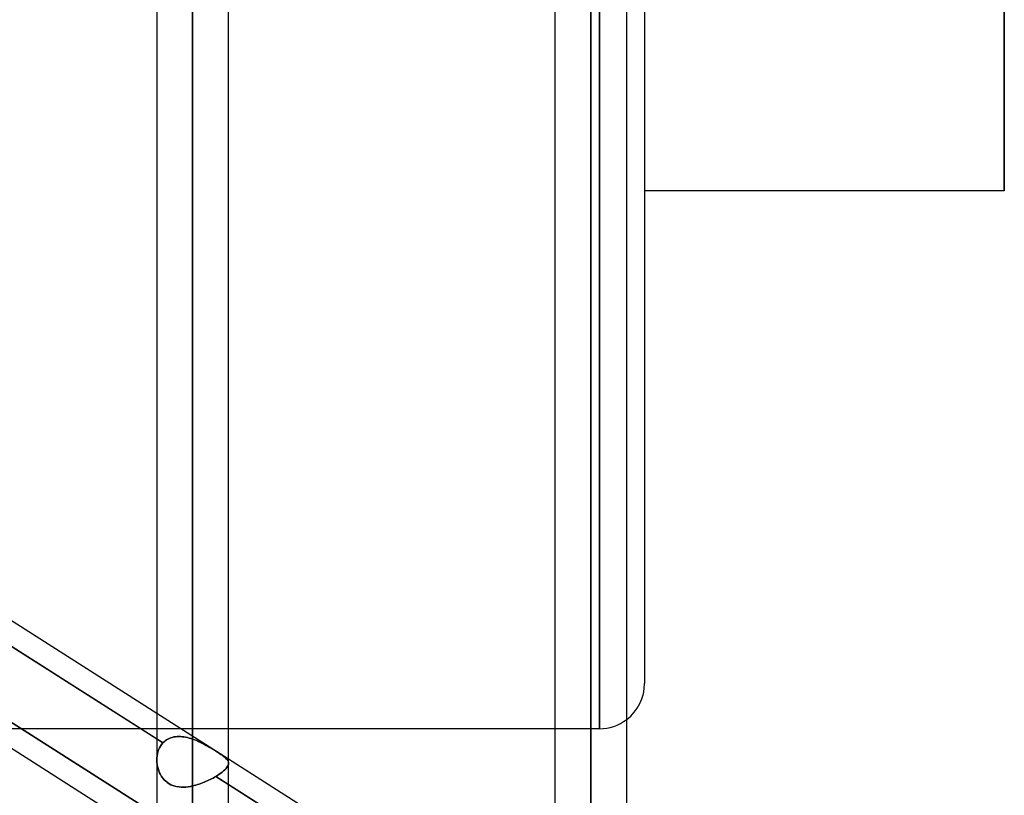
# Model space of a CAD drawing. Header units: millimetres. Extents: x -82 to 97, y -215 to 215.
# Tile 37 of 81: x 30 to 52, y -51 to -34. Entities that reach past the tile are written whole.
import ezdxf

# ---------------------------------------------------------------- set-up
doc = ezdxf.new("R2010")
doc.units = ezdxf.units.MM
doc.layers.add('MAIN-1', color=7, linetype='Continuous')
doc.layers.add('MAIN-2', color=7, linetype='Continuous')

msp = doc.modelspace()

# ---------------------------------------------------------------- linework, layer by layer
at = {"layer": 'MAIN-1'}
for p, q in [((44, 48.928), (44, -48.928)), ((33.219, 0), (33.219, -114.379)), ((34.804, -114.344), (34.804, 0)), ((42.019, 0), (42.019, -108.774)), ((43.604, -108.884), (43.604, 0)), ((34.011, -114.925), (34.011, 0)), ((42.811, -109.318), (42.811, 0)), ((51.95, 0), (51.95, -38.04)), ((51.95, -38.04), (44, -38.04)), ((26.004, -44.991), (33.219, -49.585)), ((26.004, -45.559), (33.219, -50.154)), ((26.004, -47.809), (33.219, -52.404)), ((42.019, -49.928), (34.804, -49.928)), ((34.804, -50.594), (42.019, -55.189)), ((34.804, -51.163), (42.019, -55.758))]:
    msp.add_line(p, q, dxfattribs=at)
msp.add_arc((43, -48.928), 1, 307.1382, 0, dxfattribs=at)
at = {"layer": 'MAIN-2'}
for p, q in [((34.011, 0), (34.011, -113.843)), ((34.011, 0), (34.011, -114.925)), ((34.011, 0), (34.011, -50.158)), ((34.011, 0), (34.011, -51.193)), ((42.811, 0), (42.811, -108.103)), ((42.811, 0), (42.811, -109.318)), ((42.811, 0), (42.811, -99.357)), ((42.811, 0), (42.811, -100.478)), ((42.811, 0), (42.811, -90.61)), ((42.811, 0), (42.811, -91.731)), ((42.811, 0), (42.811, -81.862)), ((42.811, 0), (42.811, -82.983)), ((42.811, 0), (42.811, -73.112)), ((42.811, 0), (42.811, -74.234)), ((42.811, 0), (42.811, -64.361)), ((42.811, 0), (42.811, -65.483)), ((42.811, 0), (42.811, -55.766)), ((42.811, 0), (42.811, -56.729)), ((34.011, -113.843), (34.011, 0)), ((34.011, -51.193), (34.011, 0)), ((34.011, -50.158), (34.011, 0)), ((42.811, -108.103), (42.811, 0)), ((42.811, -100.478), (42.811, 0)), ((42.811, -99.357), (42.811, 0)), ((42.811, -91.731), (42.811, 0)), ((42.811, -90.61), (42.811, 0)), ((42.811, -82.983), (42.811, 0)), ((42.811, -81.862), (42.811, 0)), ((42.811, -74.234), (42.811, 0)), ((42.811, -73.112), (42.811, 0)), ((42.811, -65.483), (42.811, 0)), ((42.811, -64.361), (42.811, 0)), ((42.811, -56.729), (42.811, 0)), ((42.811, -55.766), (42.811, 0)), ((43, 0), (43, -49.928)), ((43, -49.928), (43, 0)), ((51.95, -38.04), (51.95, 0)), ((33.354, -50.24), (25.712, -45.373)), ((25.779, -47.098), (33.404, -51.953)), ((33.404, -51.953), (25.779, -47.098)), ((33.219, -49.585), (34.804, -50.594)), ((34.804, -49.928), (29.33, -49.928)), ((43, -49.928), (42.019, -49.928)), ((33.219, -50.154), (33.354, -50.24)), ((33.354, -50.24), (33.325, -50.274)), ((33.325, -50.274), (33.354, -50.24)), ((33.354, -50.24), (33.379, -50.216)), ((33.379, -50.216), (33.354, -50.24)), ((33.379, -50.216), (33.405, -50.194)), ((33.405, -50.194), (33.379, -50.216)), ((33.405, -50.194), (33.433, -50.175)), ((33.433, -50.175), (33.405, -50.194)), ((33.463, -50.157), (33.433, -50.175)), ((33.433, -50.175), (33.463, -50.158)), ((33.463, -50.158), (33.494, -50.142)), ((33.494, -50.142), (33.463, -50.157)), ((33.494, -50.142), (33.527, -50.13)), ((33.527, -50.13), (33.494, -50.142)), ((33.527, -50.13), (33.56, -50.119)), ((33.561, -50.119), (33.527, -50.13)), ((33.56, -50.119), (33.595, -50.111)), ((33.595, -50.111), (33.561, -50.119)), ((33.595, -50.111), (33.631, -50.106)), ((33.631, -50.106), (33.595, -50.111)), ((33.631, -50.106), (33.667, -50.102)), ((33.667, -50.102), (33.631, -50.106)), ((33.667, -50.102), (33.704, -50.101)), ((33.704, -50.101), (33.667, -50.102)), ((33.704, -50.101), (33.741, -50.102)), ((33.742, -50.102), (33.704, -50.101)), ((33.741, -50.102), (33.779, -50.105)), ((33.78, -50.105), (33.742, -50.102)), ((33.779, -50.105), (33.818, -50.109)), ((33.818, -50.109), (33.78, -50.105)), ((33.818, -50.109), (33.856, -50.116)), ((33.856, -50.116), (33.818, -50.109)), ((33.856, -50.116), (33.895, -50.124)), ((33.895, -50.124), (33.856, -50.116)), ((33.895, -50.124), (33.934, -50.134)), ((33.934, -50.134), (33.895, -50.124)), ((33.934, -50.134), (33.972, -50.145)), ((33.973, -50.145), (33.934, -50.134)), ((33.972, -50.145), (34.011, -50.158)), ((34.011, -50.158), (33.973, -50.145)), ((34.011, -50.158), (34.056, -50.174)), ((34.054, -50.174), (34.011, -50.158)), ((34.097, -50.191), (34.054, -50.174)), ((34.056, -50.174), (34.1, -50.192)), ((34.14, -50.21), (34.097, -50.191)), ((34.1, -50.192), (34.144, -50.211)), ((34.183, -50.229), (34.14, -50.21)), ((34.144, -50.211), (34.187, -50.231)), ((34.225, -50.25), (34.183, -50.229)), ((34.187, -50.231), (34.23, -50.253)), ((34.267, -50.272), (34.225, -50.25)), ((34.23, -50.253), (34.272, -50.274)), ((33.232, -50.483), (33.224, -50.531)), ((33.224, -50.531), (33.232, -50.484)), ((33.243, -50.437), (33.232, -50.483)), ((33.232, -50.484), (33.243, -50.438)), ((33.258, -50.393), (33.243, -50.437)), ((33.243, -50.438), (33.258, -50.394)), ((33.277, -50.351), (33.258, -50.393)), ((33.258, -50.394), (33.277, -50.351)), ((33.299, -50.311), (33.277, -50.351)), ((33.277, -50.351), (33.299, -50.312)), ((33.325, -50.274), (33.299, -50.311)), ((33.299, -50.312), (33.325, -50.274)), ((34.309, -50.294), (34.267, -50.272)), ((34.272, -50.274), (34.313, -50.297)), ((34.35, -50.317), (34.309, -50.294)), ((34.313, -50.297), (34.353, -50.319)), ((34.39, -50.34), (34.35, -50.317)), ((34.353, -50.319), (34.393, -50.342)), ((34.429, -50.364), (34.39, -50.34)), ((34.393, -50.342), (34.432, -50.365)), ((34.467, -50.387), (34.429, -50.364)), ((34.432, -50.365), (34.469, -50.388)), ((34.504, -50.41), (34.467, -50.387)), ((34.469, -50.388), (34.506, -50.411)), ((34.54, -50.432), (34.504, -50.41)), ((34.506, -50.411), (34.541, -50.433)), ((34.574, -50.454), (34.54, -50.432)), ((34.541, -50.433), (34.574, -50.454)), ((34.574, -50.454), (34.606, -50.475)), ((34.605, -50.475), (34.574, -50.454)), ((34.634, -50.494), (34.605, -50.475)), ((34.606, -50.475), (34.635, -50.495)), ((33.22, -50.579), (33.219, -50.627)), ((33.219, -50.628), (33.22, -50.579)), ((33.219, -50.627), (33.221, -50.674)), ((33.222, -50.675), (33.219, -50.628)), ((33.224, -50.531), (33.22, -50.579)), ((33.22, -50.579), (33.224, -50.531)), ((33.221, -50.674), (33.227, -50.72)), ((33.227, -50.721), (33.222, -50.675)), ((34.662, -50.513), (34.634, -50.494)), ((34.635, -50.495), (34.662, -50.514)), ((34.687, -50.532), (34.662, -50.513)), ((34.662, -50.514), (34.687, -50.532)), ((34.687, -50.532), (34.709, -50.549)), ((34.709, -50.549), (34.687, -50.532)), ((34.709, -50.549), (34.729, -50.566)), ((34.729, -50.566), (34.709, -50.549)), ((34.729, -50.566), (34.747, -50.582)), ((34.747, -50.582), (34.729, -50.566)), ((34.747, -50.582), (34.762, -50.598)), ((34.762, -50.598), (34.747, -50.582)), ((34.762, -50.598), (34.775, -50.613)), ((34.775, -50.614), (34.762, -50.598)), ((34.775, -50.613), (34.785, -50.629)), ((34.786, -50.629), (34.775, -50.614)), ((34.785, -50.629), (34.794, -50.644)), ((34.794, -50.645), (34.786, -50.629)), ((34.794, -50.644), (34.799, -50.66)), ((34.8, -50.661), (34.794, -50.645)), ((34.799, -50.66), (34.803, -50.676)), ((34.803, -50.677), (34.8, -50.661)), ((34.804, -50.693), (34.802, -50.712)), ((34.802, -50.712), (34.804, -50.693)), ((34.803, -50.676), (34.804, -50.693)), ((34.804, -50.693), (34.803, -50.677)), ((33.227, -50.72), (33.236, -50.766)), ((33.236, -50.767), (33.227, -50.721)), ((33.236, -50.766), (33.248, -50.811)), ((33.248, -50.813), (33.236, -50.767)), ((33.248, -50.811), (33.262, -50.856)), ((33.263, -50.857), (33.248, -50.813)), ((33.262, -50.856), (33.28, -50.899)), ((33.281, -50.901), (33.263, -50.857)), ((33.28, -50.899), (33.301, -50.942)), ((33.302, -50.943), (33.281, -50.901)), ((34.634, -50.909), (34.599, -50.934)), ((34.599, -50.934), (34.634, -50.91)), ((34.666, -50.885), (34.634, -50.909)), ((34.634, -50.91), (34.665, -50.885)), ((34.665, -50.885), (34.694, -50.862)), ((34.694, -50.861), (34.666, -50.885)), ((34.72, -50.838), (34.694, -50.861)), ((34.694, -50.862), (34.719, -50.838)), ((34.719, -50.838), (34.741, -50.816)), ((34.742, -50.815), (34.72, -50.838)), ((34.741, -50.816), (34.76, -50.794)), ((34.761, -50.793), (34.742, -50.815)), ((34.76, -50.794), (34.776, -50.772)), ((34.776, -50.772), (34.761, -50.793)), ((34.788, -50.751), (34.776, -50.772)), ((34.776, -50.772), (34.788, -50.751)), ((34.796, -50.731), (34.788, -50.751)), ((34.788, -50.751), (34.796, -50.731)), ((34.802, -50.712), (34.796, -50.731)), ((34.796, -50.731), (34.802, -50.712)), ((33.301, -50.942), (33.325, -50.982)), ((33.326, -50.983), (33.302, -50.943)), ((33.325, -50.982), (33.352, -51.02)), ((33.354, -51.021), (33.326, -50.983)), ((33.352, -51.02), (33.382, -51.055)), ((33.384, -51.057), (33.354, -51.021)), ((33.382, -51.055), (33.415, -51.088)), ((33.417, -51.089), (33.384, -51.057)), ((33.415, -51.088), (33.451, -51.117)), ((33.452, -51.119), (33.417, -51.089)), ((33.451, -51.117), (33.489, -51.143)), ((33.491, -51.145), (33.452, -51.119)), ((34.192, -51.139), (34.156, -51.152)), ((34.156, -51.152), (34.191, -51.139)), ((34.191, -51.139), (34.227, -51.126)), ((34.227, -51.126), (34.192, -51.139)), ((34.262, -51.112), (34.227, -51.126)), ((34.227, -51.126), (34.262, -51.112)), ((34.297, -51.097), (34.262, -51.112)), ((34.262, -51.112), (34.297, -51.098)), ((34.332, -51.082), (34.297, -51.097)), ((34.297, -51.098), (34.331, -51.082)), ((34.331, -51.082), (34.365, -51.067)), ((34.365, -51.067), (34.332, -51.082)), ((34.398, -51.051), (34.365, -51.067)), ((34.365, -51.067), (34.398, -51.051)), ((34.43, -51.034), (34.398, -51.051)), ((34.398, -51.051), (34.43, -51.034)), ((34.462, -51.018), (34.43, -51.034)), ((34.43, -51.034), (34.461, -51.018)), ((34.461, -51.018), (34.492, -51.001)), ((34.492, -51.001), (34.462, -51.018)), ((34.521, -50.983), (34.492, -51.001)), ((34.492, -51.001), (34.521, -50.983)), ((34.562, -50.959), (34.521, -50.983)), ((34.521, -50.983), (34.562, -50.959)), ((42.16, -55.848), (34.521, -50.983)), ((34.521, -50.983), (34.804, -51.163)), ((34.599, -50.934), (34.562, -50.959)), ((34.562, -50.959), (34.599, -50.934)), ((33.489, -51.143), (33.53, -51.166)), ((33.532, -51.167), (33.491, -51.145)), ((33.53, -51.166), (33.573, -51.184)), ((33.575, -51.185), (33.532, -51.167)), ((33.573, -51.184), (33.617, -51.199)), ((33.619, -51.199), (33.575, -51.185)), ((33.617, -51.199), (33.663, -51.209)), ((33.665, -51.21), (33.619, -51.199)), ((33.663, -51.209), (33.711, -51.216)), ((33.712, -51.216), (33.665, -51.21)), ((33.711, -51.216), (33.759, -51.22)), ((33.761, -51.22), (33.712, -51.216)), ((33.759, -51.22), (33.809, -51.22)), ((33.81, -51.22), (33.761, -51.22)), ((33.809, -51.22), (33.859, -51.217)), ((33.86, -51.217), (33.81, -51.22)), ((33.859, -51.217), (33.909, -51.212)), ((33.91, -51.211), (33.86, -51.217)), ((33.909, -51.212), (33.96, -51.203)), ((33.961, -51.203), (33.91, -51.211)), ((33.96, -51.203), (34.011, -51.193)), ((34.011, -51.193), (33.961, -51.203)), ((34.048, -51.184), (34.011, -51.193)), ((34.011, -51.193), (34.047, -51.184)), ((34.047, -51.184), (34.084, -51.174)), ((34.084, -51.174), (34.048, -51.184)), ((34.12, -51.163), (34.084, -51.174)), ((34.084, -51.174), (34.12, -51.163)), ((34.156, -51.152), (34.12, -51.163)), ((34.12, -51.163), (34.156, -51.152))]:
    msp.add_line(p, q, dxfattribs=at)
msp.add_arc((43, -48.928), 1, 270, 307.1382, dxfattribs=at)

doc.saveas('drawing.dxf')
